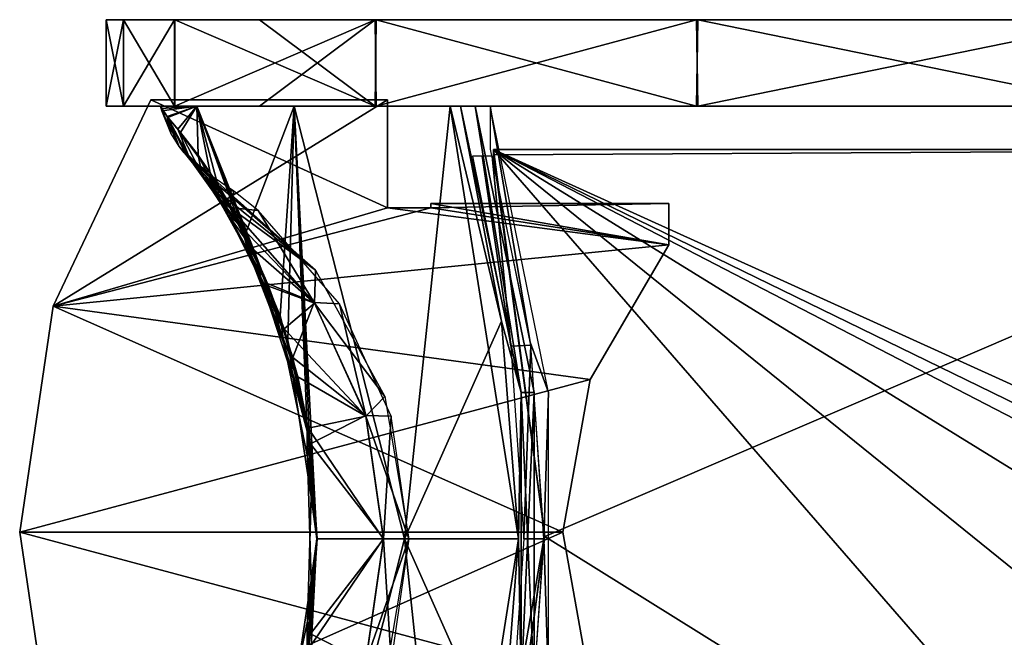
# Model space of a CAD drawing. Header units: millimetres. Extents: x -229 to 223, y -69 to 475.
# Tile 5 of 92: x -112 to -67, y -25 to 4. Entities that reach past the tile are written whole.
import ezdxf

# ---------------------------------------------------------------- set-up
doc = ezdxf.new("R2010")
doc.units = ezdxf.units.MM
doc.header["$LTSCALE"] = 65.185185
for name, color, linetype in [('1', 7, 'CONTINUOUS'), ('10', 7, 'CONTINUOUS'), ('16', 7, 'CONTINUOUS'), ('19', 7, 'CONTINUOUS'), ('2', 7, 'CONTINUOUS'), ('3', 7, 'CONTINUOUS'), ('4', 7, 'CONTINUOUS'), ('49', 7, 'CONTINUOUS'), ('50', 7, 'CONTINUOUS'), ('51', 7, 'CONTINUOUS'), ('52', 7, 'CONTINUOUS'), ('53', 7, 'CONTINUOUS'), ('54', 7, 'CONTINUOUS'), ('55', 7, 'CONTINUOUS'), ('56', 7, 'CONTINUOUS'), ('57', 7, 'CONTINUOUS'), ('59', 7, 'CONTINUOUS'), ('60', 7, 'CONTINUOUS'), ('8', 7, 'CONTINUOUS'), ('9', 7, 'CONTINUOUS')]:
    doc.layers.add(name, color=color, linetype=linetype)

msp = doc.modelspace()

# ---------------------------------------------------------------- linework, layer by layer
at = {"layer": '1', "color": 7, "linetype": 'Continuous'}
for points in [[(-107.704, 0, -13.117), (108.5, 0), (-108.5, 0), (-107.704, 0, -13.117)], [(-108.5, 0), (108.5, 0), (107.704, 0, 13.117), (-108.5, 0)], [(-107.707, 0, 13.09), (-108.5, 0), (107.704, 0, 13.117), (-107.707, 0, 13.09)], [(-105.341, 0, 25.988), (-107.707, 0, 13.09), (107.704, 0, 13.117), (-105.341, 0, 25.988)], [(107.707, 0, -13.09), (108.5, 0), (-107.704, 0, -13.117), (107.707, 0, -13.09)], [(105.341, 0, -25.988), (107.707, 0, -13.09), (-107.704, 0, -13.117), (105.341, 0, -25.988)], [(-105.327, 0, -26.043), (105.341, 0, -25.988), (-107.704, 0, -13.117), (-105.327, 0, -26.043)], [(-96.071, 0, 50.424), (-105.341, 0, 25.988), (101.409, 0, 38.577), (-96.071, 0, 50.424)], [(101.409, 0, 38.577), (-105.341, 0, 25.988), (105.327, 0, 26.043), (101.409, 0, 38.577)], [(105.327, 0, 26.043), (-105.341, 0, 25.988), (107.704, 0, 13.117), (105.327, 0, 26.043)], [(-101.409, 0, -38.577), (105.341, 0, -25.988), (-105.327, 0, -26.043), (-101.409, 0, -38.577)], [(96.071, 0, -50.424), (105.341, 0, -25.988), (-101.409, 0, -38.577), (96.071, 0, -50.424)], [(-96.024, 0, -50.513), (96.071, 0, -50.424), (-101.409, 0, -38.577), (-96.024, 0, -50.513)], [(-81.22, 0, 71.94), (-96.071, 0, 50.424), (96.024, 0, 50.513), (-81.22, 0, 71.94)], [(96.024, 0, 50.513), (-96.071, 0, 50.424), (101.409, 0, 38.577), (96.024, 0, 50.513)], [(81.22, 0, -71.94), (96.071, 0, -50.424), (-96.024, 0, -50.513), (81.22, 0, -71.94)], [(-81.161, 0, -72.007), (81.22, 0, -71.94), (-96.024, 0, -50.513), (-81.161, 0, -72.007)], [(-61.642, 0, 89.289), (-81.22, 0, 71.94), (81.161, 0, 72.007), (-61.642, 0, 89.289)], [(81.161, 0, 72.007), (-81.22, 0, 71.94), (96.024, 0, 50.513), (81.161, 0, 72.007)], [(61.642, 0, -89.289), (81.22, 0, -71.94), (-81.161, 0, -72.007), (61.642, 0, -89.289)], [(-61.604, 0, -89.315), (61.642, 0, -89.289), (-81.161, 0, -72.007), (-61.604, 0, -89.315)]]:
    msp.add_3dface(points, dxfattribs=at)
at = {"layer": '10', "color": 7, "linetype": 'Continuous'}
for points in [[(-110.95, -9.25, 1.5), (-106.433, 0.3, 1.5), (-110.95, -9.25, -1.5), (-110.95, -9.25, 1.5)], [(-106.433, 0.3, 1.5), (-106.433, 0.3, -1.5), (-110.95, -9.25, -1.5), (-106.433, 0.3, 1.5)], [(-112.5, -19.7, 1.5), (-110.95, -9.25, 1.5), (-112.5, -19.7, -1.5), (-112.5, -19.7, 1.5)], [(-110.95, -9.25, 1.5), (-110.95, -9.25, -1.5), (-112.5, -19.7, -1.5), (-110.95, -9.25, 1.5)], [(-110.95, -30.15, 1.5), (-112.5, -19.7, 1.5), (-110.95, -30.15, -1.5), (-110.95, -30.15, 1.5)], [(-112.5, -19.7, 1.5), (-112.5, -19.7, -1.5), (-110.95, -30.15, -1.5), (-112.5, -19.7, 1.5)]]:
    msp.add_3dface(points, dxfattribs=at)
at = {"layer": '16', "color": 7, "linetype": 'Continuous'}
for points in [[(-90.6, -2, -52.75), (-46.5, -2, -52.75), (-90.6, -2.246, -52.75), (-90.6, -2, -52.75)], [(-90.6, -2.246, -52.75), (-46.5, -2, -52.75), (-88.229, -19.9, -52.75), (-90.6, -2.246, -52.75)], [(-46.5, -2, -52.75), (-59.5, -37.8, -52.75), (-88.229, -19.9, -52.75), (-46.5, -2, -52.75)], [(-59.5, -37.8, -52.75), (-90.6, -37.8, -52.75), (-88.229, -19.9, -52.75), (-59.5, -37.8, -52.75)], [(-88.229, -19.9, -52.75), (-90.6, -37.8, -52.75), (-90.6, -37.554, -52.75), (-88.229, -19.9, -52.75)]]:
    msp.add_3dface(points, dxfattribs=at)
at = {"layer": '19', "color": 7, "linetype": 'Continuous'}
for points in [[(-46.5, -22, 52.75), (-46.5, -2, 52.75), (-90.6, -2, 52.75), (-46.5, -22, 52.75)], [(-47.5, -23, 52.75), (-46.5, -22, 52.75), (-90.6, -2, 52.75), (-47.5, -23, 52.75)], [(-50, -23, 52.75), (-47.5, -23, 52.75), (-90.6, -2, 52.75), (-50, -23, 52.75)], [(-52.5, -25.5, 52.75), (-50, -23, 52.75), (-90.6, -2, 52.75), (-52.5, -25.5, 52.75)], [(-52.5, -32.8, 52.75), (-52.5, -25.5, 52.75), (-90.6, -2, 52.75), (-52.5, -32.8, 52.75)], [(-59.5, -37.8, 52.75), (-52.5, -32.8, 52.75), (-90.6, -2, 52.75), (-59.5, -37.8, 52.75)], [(-88.229, -19.9, 52.75), (-59.5, -37.8, 52.75), (-90.6, -2, 52.75), (-88.229, -19.9, 52.75)], [(-90.6, -2.246, 52.75), (-88.229, -19.9, 52.75), (-90.6, -2, 52.75), (-90.6, -2.246, 52.75)], [(-90.6, -37.554, 52.75), (-59.5, -37.8, 52.75), (-88.229, -19.9, 52.75), (-90.6, -37.554, 52.75)]]:
    msp.add_3dface(points, dxfattribs=at)
at = {"layer": '2', "color": 7, "linetype": 'Continuous'}
for points in [[(-107.704, 0, -13.117), (-108.5, 0), (-107.707, 4, -13.09), (-107.704, 0, -13.117)], [(-107.707, 4, -13.09), (-108.5, 0), (-108.5, 4), (-107.707, 4, -13.09)], [(-105.341, 4, -25.988), (-107.704, 0, -13.117), (-107.707, 4, -13.09), (-105.341, 4, -25.988)], [(-105.327, 0, -26.043), (-107.704, 0, -13.117), (-105.341, 4, -25.988), (-105.327, 0, -26.043)], [(-96.071, 4, -50.424), (-105.327, 0, -26.043), (-105.341, 4, -25.988), (-96.071, 4, -50.424)], [(-101.409, 0, -38.577), (-105.327, 0, -26.043), (-96.071, 4, -50.424), (-101.409, 0, -38.577)], [(-96.024, 0, -50.513), (-101.409, 0, -38.577), (-96.071, 4, -50.424), (-96.024, 0, -50.513)], [(-81.22, 4, -71.94), (-96.024, 0, -50.513), (-96.071, 4, -50.424), (-81.22, 4, -71.94)], [(-81.161, 0, -72.007), (-96.024, 0, -50.513), (-81.22, 4, -71.94), (-81.161, 0, -72.007)], [(-61.642, 4, -89.289), (-81.161, 0, -72.007), (-81.22, 4, -71.94), (-61.642, 4, -89.289)], [(-61.604, 0, -89.315), (-81.161, 0, -72.007), (-61.642, 4, -89.289), (-61.604, 0, -89.315)]]:
    msp.add_3dface(points, dxfattribs=at)
at = {"layer": '3', "color": 7, "linetype": 'Continuous'}
for points in [[(-108.5, 0), (-107.707, 0, 13.09), (-108.5, 4), (-108.5, 0)], [(-108.5, 4), (-107.707, 0, 13.09), (-107.704, 4, 13.117), (-108.5, 4)], [(-107.707, 0, 13.09), (-105.341, 0, 25.988), (-107.704, 4, 13.117), (-107.707, 0, 13.09)], [(-107.704, 4, 13.117), (-105.341, 0, 25.988), (-105.327, 4, 26.043), (-107.704, 4, 13.117)], [(-105.341, 0, 25.988), (-96.071, 0, 50.424), (-105.327, 4, 26.043), (-105.341, 0, 25.988)], [(-105.327, 4, 26.043), (-96.071, 0, 50.424), (-101.409, 4, 38.577), (-105.327, 4, 26.043)], [(-101.409, 4, 38.577), (-96.071, 0, 50.424), (-96.024, 4, 50.513), (-101.409, 4, 38.577)], [(-96.071, 0, 50.424), (-81.22, 0, 71.94), (-96.024, 4, 50.513), (-96.071, 0, 50.424)], [(-96.024, 4, 50.513), (-81.22, 0, 71.94), (-81.161, 4, 72.007), (-96.024, 4, 50.513)], [(-81.22, 0, 71.94), (-61.642, 0, 89.289), (-81.161, 4, 72.007), (-81.22, 0, 71.94)], [(-81.161, 4, 72.007), (-61.642, 0, 89.289), (-61.604, 4, 89.315), (-81.161, 4, 72.007)]]:
    msp.add_3dface(points, dxfattribs=at)
at = {"layer": '4', "color": 7, "linetype": 'Continuous'}
for points in [[(108.5, 4), (107.704, 4, -13.117), (-108.5, 4), (108.5, 4)], [(108.5, 4), (-108.5, 4), (-107.704, 4, 13.117), (108.5, 4)], [(107.704, 4, -13.117), (-107.707, 4, -13.09), (-108.5, 4), (107.704, 4, -13.117)], [(107.704, 4, -13.117), (-105.341, 4, -25.988), (-107.707, 4, -13.09), (107.704, 4, -13.117)], [(108.5, 4), (-107.704, 4, 13.117), (107.707, 4, 13.09), (108.5, 4)], [(-107.704, 4, 13.117), (-105.327, 4, 26.043), (105.341, 4, 25.988), (-107.704, 4, 13.117)], [(-107.704, 4, 13.117), (105.341, 4, 25.988), (107.707, 4, 13.09), (-107.704, 4, 13.117)], [(107.704, 4, -13.117), (105.327, 4, -26.043), (-105.341, 4, -25.988), (107.704, 4, -13.117)], [(105.327, 4, -26.043), (101.409, 4, -38.577), (-105.341, 4, -25.988), (105.327, 4, -26.043)], [(101.409, 4, -38.577), (-96.071, 4, -50.424), (-105.341, 4, -25.988), (101.409, 4, -38.577)], [(-105.327, 4, 26.043), (-101.409, 4, 38.577), (105.341, 4, 25.988), (-105.327, 4, 26.043)], [(-101.409, 4, 38.577), (-96.024, 4, 50.513), (96.071, 4, 50.424), (-101.409, 4, 38.577)], [(-101.409, 4, 38.577), (96.071, 4, 50.424), (105.341, 4, 25.988), (-101.409, 4, 38.577)], [(101.409, 4, -38.577), (96.024, 4, -50.513), (-96.071, 4, -50.424), (101.409, 4, -38.577)], [(96.024, 4, -50.513), (-81.22, 4, -71.94), (-96.071, 4, -50.424), (96.024, 4, -50.513)], [(-96.024, 4, 50.513), (-81.161, 4, 72.007), (81.22, 4, 71.94), (-96.024, 4, 50.513)], [(-96.024, 4, 50.513), (81.22, 4, 71.94), (96.071, 4, 50.424), (-96.024, 4, 50.513)], [(96.024, 4, -50.513), (81.161, 4, -72.007), (-81.22, 4, -71.94), (96.024, 4, -50.513)], [(81.161, 4, -72.007), (-61.642, 4, -89.289), (-81.22, 4, -71.94), (81.161, 4, -72.007)], [(-81.161, 4, 72.007), (-61.604, 4, 89.315), (61.642, 4, 89.289), (-81.161, 4, 72.007)], [(-81.161, 4, 72.007), (61.642, 4, 89.289), (81.22, 4, 71.94), (-81.161, 4, 72.007)]]:
    msp.add_3dface(points, dxfattribs=at)
at = {"layer": '49', "color": 7, "linetype": 'Continuous'}
for points in [[(-92.602, 0, -53.213), (-92.118, 0, -53.792), (-90.237, -9.942, -53.259), (-92.602, 0, -53.213)], [(-92.118, 0, -53.792), (-91.448, 0, -54.163), (-89.323, -13.236, -53.831), (-92.118, 0, -53.792)], [(-92.118, 0, -53.792), (-89.323, -13.236, -53.831), (-90.237, -9.942, -53.259), (-92.118, 0, -53.792)], [(-91.448, 0, -54.163), (-88.726, -13.242, -54.163), (-89.323, -13.236, -53.831), (-91.448, 0, -54.163)], [(-90.237, -9.942, -53.259), (-89.323, -13.236, -53.831), (-89.447, -20, -53.275), (-90.237, -9.942, -53.259)], [(-89.323, -13.236, -53.831), (-89.323, -26.764, -53.831), (-89.447, -20, -53.275), (-89.323, -13.236, -53.831)], [(-88.726, -13.242, -54.163), (-88.726, -26.758, -54.163), (-89.323, -13.236, -53.831), (-88.726, -13.242, -54.163)], [(-89.323, -13.236, -53.831), (-88.726, -26.758, -54.163), (-89.323, -26.764, -53.831), (-89.323, -13.236, -53.831)], [(-89.447, -20, -53.275), (-89.323, -26.764, -53.831), (-90.237, -30.061, -53.259), (-89.447, -20, -53.275)]]:
    msp.add_3dface(points, dxfattribs=at)
at = {"layer": '50', "color": 7, "linetype": 'Continuous'}
for points in [[(-105.959, -0.108, -3), (-105.989, 0, -3), (-104.309, 0, -20.398), (-105.959, -0.108, -3)], [(-105.929, -0.217, -3), (-105.959, -0.108, -3), (-104.309, 0, -20.398), (-105.929, -0.217, -3)], [(-105.689, -0.48, -7.673), (-105.929, -0.217, -3), (-104.309, 0, -20.398), (-105.689, -0.48, -7.673)], [(-105.188, -1.061, -12.062), (-105.689, -0.48, -7.673), (-104.309, 0, -20.398), (-105.188, -1.061, -12.062)], [(-103.693, -3.073, -19.394), (-105.188, -1.061, -12.062), (-104.309, 0, -20.398), (-103.693, -3.073, -19.394)], [(-102.058, -5.891, -24.578), (-103.693, -3.073, -19.394), (-104.309, 0, -20.398), (-102.058, -5.891, -24.578)], [(-99.806, 0, -37.288), (-102.058, -5.891, -24.578), (-104.309, 0, -20.398), (-99.806, 0, -37.288)], [(-100.462, -9.699, -28.44), (-102.058, -5.891, -24.578), (-99.806, 0, -37.288), (-100.462, -9.699, -28.44)], [(-99.225, -14.568, -30.942), (-100.462, -9.699, -28.44), (-99.806, 0, -37.288), (-99.225, -14.568, -30.942)], [(-92.602, 0, -53.213), (-94.713, -20, -42.799), (-99.806, 0, -37.288), (-92.602, 0, -53.213)], [(-98.764, -20, -31.795), (-99.225, -14.568, -30.942), (-99.806, 0, -37.288), (-98.764, -20, -31.795)], [(-94.713, -20, -42.799), (-98.764, -20, -31.795), (-99.806, 0, -37.288), (-94.713, -20, -42.799)], [(-92.602, 0, -53.213), (-90.237, -9.942, -53.259), (-94.713, -20, -42.799), (-92.602, 0, -53.213)], [(-90.237, -9.942, -53.259), (-89.447, -20, -53.275), (-94.713, -20, -42.799), (-90.237, -9.942, -53.259)], [(-94.713, -20, -42.799), (-92.602, -40, -53.213), (-99.806, -40, -37.288), (-94.713, -20, -42.799)], [(-98.764, -20, -31.795), (-94.713, -20, -42.799), (-99.806, -40, -37.288), (-98.764, -20, -31.795)], [(-99.111, -24.722, -31.157), (-98.764, -20, -31.795), (-99.806, -40, -37.288), (-99.111, -24.722, -31.157)], [(-89.447, -20, -53.275), (-92.602, -40, -53.213), (-94.713, -20, -42.799), (-89.447, -20, -53.275)], [(-89.447, -20, -53.275), (-90.237, -30.061, -53.259), (-92.602, -40, -53.213), (-89.447, -20, -53.275)]]:
    msp.add_3dface(points, dxfattribs=at)
at = {"layer": '51', "color": 7, "linetype": 'Continuous'}
for points in [[(-105.929, -0.217, -3), (-105.689, -0.48, -7.673), (-105.521, -1.245, -3.002), (-105.929, -0.217, -3)], [(-105.689, -0.48, -7.673), (-105.188, -1.061, -12.062), (-104.616, -2.468, -11.029), (-105.689, -0.48, -7.673)], [(-105.689, -0.48, -7.673), (-104.616, -2.468, -11.029), (-105.128, -1.869, -2.999), (-105.689, -0.48, -7.673)], [(-105.689, -0.48, -7.673), (-105.128, -1.869, -2.999), (-105.521, -1.245, -3.002), (-105.689, -0.48, -7.673)], [(-105.188, -1.061, -12.062), (-103.693, -3.073, -19.394), (-104.616, -2.468, -11.029), (-105.188, -1.061, -12.062)], [(-104.616, -2.468, -11.029), (-104.897, -2.159, -2.998), (-105.128, -1.869, -2.999), (-104.616, -2.468, -11.029)], [(-104.377, -2.681, -2.999), (-104.897, -2.159, -2.998), (-104.616, -2.468, -11.029), (-104.377, -2.681, -2.999)], [(-103.693, -3.073, -19.394), (-103.305, -4.291, -18.742), (-104.616, -2.468, -11.029), (-103.693, -3.073, -19.394)], [(-103.786, -3.12, -3), (-104.377, -2.681, -2.999), (-104.616, -2.468, -11.029), (-103.786, -3.12, -3)], [(-103.627, -3.347, -7.252), (-103.786, -3.12, -3), (-104.616, -2.468, -11.029), (-103.627, -3.347, -7.252)], [(-103.306, -3.828, -11.163), (-103.627, -3.347, -7.252), (-104.616, -2.468, -11.029), (-103.306, -3.828, -11.163)], [(-103.305, -4.291, -18.742), (-103.306, -3.828, -11.163), (-104.616, -2.468, -11.029), (-103.305, -4.291, -18.742)], [(-102.78, -4.677, -15.162), (-103.306, -3.828, -11.163), (-103.305, -4.291, -18.742), (-102.78, -4.677, -15.162)], [(-103.218, -4.453, -18.645), (-102.78, -4.677, -15.162), (-103.305, -4.291, -18.742), (-103.218, -4.453, -18.645)], [(-102.284, -5.556, -17.893), (-102.78, -4.677, -15.162), (-103.218, -4.453, -18.645), (-102.284, -5.556, -17.893)]]:
    msp.add_3dface(points, dxfattribs=at)
at = {"layer": '52', "color": 7, "linetype": 'Continuous'}
for points in [[(-103.786, -3.12, -3), (-103.627, -3.347, -7.252), (-103.306, -3.828, -11.163), (-103.786, -3.12, -3)], [(-103.786, -3.12, -3), (-103.306, -3.828, -11.163), (-102.604, -3.933, -3), (-103.786, -3.12, -3)], [(-103.306, -3.828, -11.163), (-102.78, -4.677, -15.162), (-102.604, -3.933, -3), (-103.306, -3.828, -11.163)], [(-102.604, -3.933, -3), (-102.78, -4.677, -15.162), (-101.482, -4.828, -3), (-102.604, -3.933, -3)], [(-102.78, -4.677, -15.162), (-102.284, -5.556, -17.893), (-101.671, -6.77, -20.586), (-102.78, -4.677, -15.162)], [(-101.482, -4.828, -3), (-102.78, -4.677, -15.162), (-98.888, -9.079, -15.539), (-101.482, -4.828, -3)], [(-98.888, -9.079, -15.539), (-102.78, -4.677, -15.162), (-101.044, -8.191, -22.842), (-98.888, -9.079, -15.539)], [(-101.044, -8.191, -22.842), (-102.78, -4.677, -15.162), (-101.671, -6.77, -20.586), (-101.044, -8.191, -22.842)], [(-97.719, -9.138, -3.001), (-101.482, -4.828, -3), (-98.888, -9.079, -15.539), (-97.719, -9.138, -3.001)], [(-99.875, -11.622, -26.218), (-98.888, -9.079, -15.539), (-101.044, -8.191, -22.842), (-99.875, -11.622, -26.218)], [(-96.506, -14.294, -15.93), (-98.888, -9.079, -15.539), (-99.875, -11.622, -26.218), (-96.506, -14.294, -15.93)], [(-96.506, -14.294, -15.93), (-97.719, -9.138, -3.001), (-98.888, -9.079, -15.539), (-96.506, -14.294, -15.93)], [(-95.331, -14.337, -3.001), (-97.719, -9.138, -3.001), (-96.506, -14.294, -15.93), (-95.331, -14.337, -3.001)], [(-99.051, -15.611, -28.164), (-96.506, -14.294, -15.93), (-99.875, -11.622, -26.218), (-99.051, -15.611, -28.164)], [(-95.686, -19.981, -16.064), (-96.506, -14.294, -15.93), (-99.051, -15.611, -28.164), (-95.686, -19.981, -16.064)], [(-95.686, -19.981, -16.064), (-95.331, -14.337, -3.001), (-96.506, -14.294, -15.93), (-95.686, -19.981, -16.064)], [(-94.512, -20, -3.002), (-95.331, -14.337, -3.001), (-95.686, -19.981, -16.064), (-94.512, -20, -3.002)], [(-98.746, -20, -28.818), (-95.686, -19.981, -16.064), (-99.051, -15.611, -28.164), (-98.746, -20, -28.818)], [(-96.495, -25.668, -15.932), (-95.686, -19.981, -16.064), (-99.161, -25.114, -27.92), (-96.495, -25.668, -15.932)], [(-99.161, -25.114, -27.92), (-95.686, -19.981, -16.064), (-98.746, -20, -28.818), (-99.161, -25.114, -27.92)], [(-96.495, -25.668, -15.932), (-94.512, -20, -3.002), (-95.686, -19.981, -16.064), (-96.495, -25.668, -15.932)], [(-95.623, -26.573, -3.001), (-94.512, -20, -3.002), (-96.495, -25.668, -15.932), (-95.623, -26.573, -3.001)]]:
    msp.add_3dface(points, dxfattribs=at)
at = {"layer": '53', "color": 7, "linetype": 'Continuous'}
for points in [[(-103.693, -3.073, -19.394), (-102.058, -5.891, -24.578), (-103.305, -4.291, -18.742), (-103.693, -3.073, -19.394)], [(-103.305, -4.291, -18.742), (-102.058, -5.891, -24.578), (-101.846, -6.931, -23.9), (-103.305, -4.291, -18.742)], [(-103.218, -4.453, -18.645), (-103.305, -4.291, -18.742), (-101.846, -6.931, -23.9), (-103.218, -4.453, -18.645)], [(-102.284, -5.556, -17.893), (-103.218, -4.453, -18.645), (-101.846, -6.931, -23.9), (-102.284, -5.556, -17.893)], [(-101.671, -6.77, -20.586), (-102.284, -5.556, -17.893), (-101.846, -6.931, -23.9), (-101.671, -6.77, -20.586)], [(-102.058, -5.891, -24.578), (-100.462, -9.699, -28.44), (-101.846, -6.931, -23.9), (-102.058, -5.891, -24.578)], [(-101.044, -8.191, -22.842), (-101.671, -6.77, -20.586), (-101.846, -6.931, -23.9), (-101.044, -8.191, -22.842)], [(-100.462, -9.699, -28.44), (-100.292, -10.967, -27.906), (-101.846, -6.931, -23.9), (-100.462, -9.699, -28.44)], [(-100.292, -10.967, -27.906), (-101.044, -8.191, -22.842), (-101.846, -6.931, -23.9), (-100.292, -10.967, -27.906)], [(-99.875, -11.622, -26.218), (-101.044, -8.191, -22.842), (-100.292, -10.967, -27.906), (-99.875, -11.622, -26.218)], [(-100.462, -9.699, -28.44), (-99.225, -14.568, -30.942), (-100.292, -10.967, -27.906), (-100.462, -9.699, -28.44)], [(-99.225, -14.568, -30.942), (-99.202, -16.188, -30.197), (-100.292, -10.967, -27.906), (-99.225, -14.568, -30.942)], [(-99.051, -15.611, -28.164), (-99.875, -11.622, -26.218), (-100.292, -10.967, -27.906), (-99.051, -15.611, -28.164)], [(-99.202, -16.188, -30.197), (-99.051, -15.611, -28.164), (-100.292, -10.967, -27.906), (-99.202, -16.188, -30.197)], [(-99.225, -14.568, -30.942), (-98.764, -20, -31.795), (-99.202, -16.188, -30.197), (-99.225, -14.568, -30.942)], [(-98.746, -20, -28.818), (-99.051, -15.611, -28.164), (-99.202, -16.188, -30.197), (-98.746, -20, -28.818)], [(-98.764, -20, -31.795), (-99.031, -21.933, -30.527), (-99.202, -16.188, -30.197), (-98.764, -20, -31.795)], [(-99.031, -21.933, -30.527), (-98.746, -20, -28.818), (-99.202, -16.188, -30.197), (-99.031, -21.933, -30.527)], [(-99.161, -25.114, -27.92), (-98.746, -20, -28.818), (-99.031, -21.933, -30.527), (-99.161, -25.114, -27.92)], [(-98.764, -20, -31.795), (-99.111, -24.722, -31.157), (-99.031, -21.933, -30.527), (-98.764, -20, -31.795)], [(-99.111, -24.722, -31.157), (-99.852, -27.412, -28.872), (-99.031, -21.933, -30.527), (-99.111, -24.722, -31.157)], [(-99.852, -27.412, -28.872), (-99.161, -25.114, -27.92), (-99.031, -21.933, -30.527), (-99.852, -27.412, -28.872)]]:
    msp.add_3dface(points, dxfattribs=at)
at = {"layer": '54', "color": 7, "linetype": 'Continuous'}
for points in [[(-91.563, -2.308, -50.642), (-89.795, -11.102, -50.646), (-91.117, -2.308, -51.469), (-91.563, -2.308, -50.642)], [(-91.117, -2.308, -51.469), (-89.795, -11.102, -50.646), (-90.663, -2.308, -52.292), (-91.117, -2.308, -51.469)], [(-90.663, -2.308, -52.292), (-89.795, -11.102, -50.646), (-88.879, -11.048, -52.305), (-90.663, -2.308, -52.292)], [(-89.795, -11.102, -50.646), (-89.202, -20, -50.648), (-88.879, -11.048, -52.305), (-89.795, -11.102, -50.646)], [(-88.879, -11.048, -52.305), (-89.202, -20, -50.648), (-88.273, -20, -52.306), (-88.879, -11.048, -52.305)], [(-89.202, -20, -50.648), (-89.794, -28.896, -50.646), (-88.273, -20, -52.306), (-89.202, -20, -50.648)], [(-88.273, -20, -52.306), (-89.794, -28.896, -50.646), (-88.88, -28.952, -52.303), (-88.273, -20, -52.306)]]:
    msp.add_3dface(points, dxfattribs=at)
at = {"layer": '55', "color": 7, "linetype": 'Continuous'}
for points in [[(-88.056, -13.243, -53.027), (-90.75, 0.001, -53.027), (-88.898, -10.911, -53.027), (-88.056, -13.243, -53.027)], [(-88.898, -10.911, -53.027), (-90.75, 0.001, -53.027), (-90.75, -1.994, -53.027), (-88.898, -10.911, -53.027)], [(-88.272, -19.999, -53.027), (-88.056, -13.243, -53.027), (-88.898, -10.911, -53.027), (-88.272, -19.999, -53.027)], [(-88.056, -26.757, -53.027), (-88.056, -13.243, -53.027), (-88.272, -19.999, -53.027), (-88.056, -26.757, -53.027)], [(-88.899, -29.086, -53.027), (-88.056, -26.757, -53.027), (-88.272, -19.999, -53.027), (-88.899, -29.086, -53.027)]]:
    msp.add_3dface(points, dxfattribs=at)
at = {"layer": '56', "color": 7, "linetype": 'Continuous'}
for points in [[(-90.237, -9.939, 53.259), (-92.118, 0, 53.792), (-92.602, 0, 53.213), (-90.237, -9.939, 53.259)], [(-89.323, -13.236, 53.831), (-91.448, 0, 54.163), (-92.118, 0, 53.792), (-89.323, -13.236, 53.831)], [(-89.323, -13.236, 53.831), (-92.118, 0, 53.792), (-90.237, -9.939, 53.259), (-89.323, -13.236, 53.831)], [(-88.726, -13.242, 54.163), (-91.448, 0, 54.163), (-89.323, -13.236, 53.831), (-88.726, -13.242, 54.163)], [(-89.447, -20, 53.275), (-89.323, -13.236, 53.831), (-90.237, -9.939, 53.259), (-89.447, -20, 53.275)], [(-89.323, -26.764, 53.831), (-89.323, -13.236, 53.831), (-89.447, -20, 53.275), (-89.323, -26.764, 53.831)], [(-89.323, -26.764, 53.831), (-88.726, -13.242, 54.163), (-89.323, -13.236, 53.831), (-89.323, -26.764, 53.831)], [(-88.726, -26.758, 54.163), (-88.726, -13.242, 54.163), (-89.323, -26.764, 53.831), (-88.726, -26.758, 54.163)], [(-90.237, -30.058, 53.259), (-89.323, -26.764, 53.831), (-89.447, -20, 53.275), (-90.237, -30.058, 53.259)]]:
    msp.add_3dface(points, dxfattribs=at)
at = {"layer": '57', "color": 7, "linetype": 'Continuous'}
for points in [[(-105.959, -0.108, 3), (-105.65, -0.524, 8.131), (-105.989, 0, 3), (-105.959, -0.108, 3)], [(-105.989, 0, 3), (-105.65, -0.524, 8.131), (-104.309, 0, 20.398), (-105.989, 0, 3)], [(-105.65, -0.524, 8.131), (-105.06, -1.216, 12.9), (-104.309, 0, 20.398), (-105.65, -0.524, 8.131)], [(-105.06, -1.216, 12.9), (-104.257, -2.261, 17.096), (-104.309, 0, 20.398), (-105.06, -1.216, 12.9)], [(-101.587, -6.871, 25.809), (-100.102, -10.825, 29.206), (-104.309, 0, 20.398), (-101.587, -6.871, 25.809)], [(-104.309, 0, 20.398), (-100.102, -10.825, 29.206), (-99.806, 0, 37.288), (-104.309, 0, 20.398)], [(-102.454, -5.136, 23.468), (-101.587, -6.871, 25.809), (-104.309, 0, 20.398), (-102.454, -5.136, 23.468)], [(-103.36, -3.588, 20.6), (-102.454, -5.136, 23.468), (-104.309, 0, 20.398), (-103.36, -3.588, 20.6)], [(-104.257, -2.261, 17.096), (-103.36, -3.588, 20.6), (-104.309, 0, 20.398), (-104.257, -2.261, 17.096)], [(-100.102, -10.825, 29.206), (-99.111, -15.278, 31.157), (-99.806, 0, 37.288), (-100.102, -10.825, 29.206)], [(-94.713, -20, 42.799), (-92.602, 0, 53.213), (-99.806, 0, 37.288), (-94.713, -20, 42.799)], [(-98.764, -20, 31.795), (-94.713, -20, 42.799), (-99.806, 0, 37.288), (-98.764, -20, 31.795)], [(-99.111, -15.278, 31.157), (-98.764, -20, 31.795), (-99.806, 0, 37.288), (-99.111, -15.278, 31.157)], [(-89.447, -20, 53.275), (-92.602, 0, 53.213), (-94.713, -20, 42.799), (-89.447, -20, 53.275)], [(-89.447, -20, 53.275), (-90.237, -9.939, 53.259), (-92.602, 0, 53.213), (-89.447, -20, 53.275)], [(-105.929, -0.217, 3), (-105.65, -0.524, 8.131), (-105.959, -0.108, 3), (-105.929, -0.217, 3)], [(-92.602, -40, 53.213), (-94.713, -20, 42.799), (-99.806, -40, 37.288), (-92.602, -40, 53.213)], [(-98.764, -20, 31.795), (-99.225, -25.432, 30.942), (-99.806, -40, 37.288), (-98.764, -20, 31.795)], [(-94.713, -20, 42.799), (-98.764, -20, 31.795), (-99.806, -40, 37.288), (-94.713, -20, 42.799)], [(-92.602, -40, 53.213), (-90.237, -30.058, 53.259), (-94.713, -20, 42.799), (-92.602, -40, 53.213)], [(-90.237, -30.058, 53.259), (-89.447, -20, 53.275), (-94.713, -20, 42.799), (-90.237, -30.058, 53.259)]]:
    msp.add_3dface(points, dxfattribs=at)
at = {"layer": '59', "color": 7, "linetype": 'Continuous'}
for points in [[(-103.786, -3.12, 3), (-98.833, -7.584, 3.001), (-103.565, -3.439, 8.216), (-103.786, -3.12, 3)], [(-103.565, -3.439, 8.216), (-98.833, -7.584, 3.001), (-103.121, -4.117, 12.763), (-103.565, -3.439, 8.216)], [(-103.121, -4.117, 12.763), (-98.833, -7.584, 3.001), (-102.775, -4.685, 15.188), (-103.121, -4.117, 12.763)], [(-102.775, -4.685, 15.188), (-98.833, -7.584, 3.001), (-98.867, -9.112, 15.543), (-102.775, -4.685, 15.188)], [(-102.775, -4.685, 15.188), (-98.867, -9.112, 15.543), (-102.286, -5.552, 17.882), (-102.775, -4.685, 15.188)], [(-102.286, -5.552, 17.882), (-98.867, -9.112, 15.543), (-101.76, -6.583, 20.225), (-102.286, -5.552, 17.882)], [(-101.76, -6.583, 20.225), (-98.867, -9.112, 15.543), (-100.993, -8.316, 23.008), (-101.76, -6.583, 20.225)], [(-98.833, -7.584, 3.001), (-95.623, -13.427, 3.001), (-98.867, -9.112, 15.543), (-98.833, -7.584, 3.001)], [(-100.993, -8.316, 23.008), (-98.867, -9.112, 15.543), (-100.274, -10.293, 25.162), (-100.993, -8.316, 23.008)], [(-98.867, -9.112, 15.543), (-96.495, -14.332, 15.932), (-100.274, -10.293, 25.162), (-98.867, -9.112, 15.543)], [(-98.867, -9.112, 15.543), (-95.623, -13.427, 3.001), (-96.495, -14.332, 15.932), (-98.867, -9.112, 15.543)], [(-100.274, -10.293, 25.162), (-96.495, -14.332, 15.932), (-99.644, -12.512, 26.793), (-100.274, -10.293, 25.162)], [(-99.644, -12.512, 26.793), (-96.495, -14.332, 15.932), (-99.161, -14.886, 27.92), (-99.644, -12.512, 26.793)], [(-95.623, -13.427, 3.001), (-94.512, -20, 3.002), (-96.495, -14.332, 15.932), (-95.623, -13.427, 3.001)], [(-96.495, -14.332, 15.932), (-95.686, -20.019, 16.064), (-99.161, -14.886, 27.92), (-96.495, -14.332, 15.932)], [(-96.495, -14.332, 15.932), (-94.512, -20, 3.002), (-95.686, -20.019, 16.064), (-96.495, -14.332, 15.932)], [(-99.161, -14.886, 27.92), (-95.686, -20.019, 16.064), (-98.746, -20, 28.818), (-99.161, -14.886, 27.92)], [(-98.746, -20, 28.818), (-95.686, -20.019, 16.064), (-99.051, -24.389, 28.164), (-98.746, -20, 28.818)], [(-95.686, -20.019, 16.064), (-96.506, -25.706, 15.93), (-99.051, -24.389, 28.164), (-95.686, -20.019, 16.064)], [(-95.686, -20.019, 16.064), (-95.331, -25.663, 3.001), (-96.506, -25.706, 15.93), (-95.686, -20.019, 16.064)], [(-94.512, -20, 3.002), (-95.331, -25.663, 3.001), (-95.686, -20.019, 16.064), (-94.512, -20, 3.002)], [(-99.051, -24.389, 28.164), (-96.506, -25.706, 15.93), (-99.875, -28.378, 26.218), (-99.051, -24.389, 28.164)]]:
    msp.add_3dface(points, dxfattribs=at)
at = {"layer": '60', "color": 7, "linetype": 'Continuous'}
for points in [[(-105.65, -0.524, 8.131), (-105.929, -0.217, 3), (-105.129, -1.868, 3), (-105.65, -0.524, 8.131)], [(-105.06, -1.216, 12.9), (-105.65, -0.524, 8.131), (-104.817, -2.226, 9.03), (-105.06, -1.216, 12.9)], [(-105.65, -0.524, 8.131), (-105.129, -1.868, 3), (-104.817, -2.226, 9.03), (-105.65, -0.524, 8.131)], [(-104.257, -2.261, 17.096), (-105.06, -1.216, 12.9), (-104.065, -3.18, 14.943), (-104.257, -2.261, 17.096)], [(-105.06, -1.216, 12.9), (-104.817, -2.226, 9.03), (-104.065, -3.18, 14.943), (-105.06, -1.216, 12.9)], [(-103.786, -3.12, 3), (-103.565, -3.439, 8.216), (-105.129, -1.868, 3), (-103.786, -3.12, 3)], [(-105.129, -1.868, 3), (-103.565, -3.439, 8.216), (-104.817, -2.226, 9.03), (-105.129, -1.868, 3)], [(-103.565, -3.439, 8.216), (-103.121, -4.117, 12.763), (-104.817, -2.226, 9.03), (-103.565, -3.439, 8.216)], [(-104.817, -2.226, 9.03), (-103.121, -4.117, 12.763), (-104.065, -3.18, 14.943), (-104.817, -2.226, 9.03)], [(-103.36, -3.588, 20.6), (-104.257, -2.261, 17.096), (-102.859, -5.018, 20.535), (-103.36, -3.588, 20.6)], [(-104.257, -2.261, 17.096), (-104.065, -3.18, 14.943), (-102.859, -5.018, 20.535), (-104.257, -2.261, 17.096)], [(-103.121, -4.117, 12.763), (-102.775, -4.685, 15.188), (-104.065, -3.18, 14.943), (-103.121, -4.117, 12.763)], [(-102.775, -4.685, 15.188), (-102.286, -5.552, 17.882), (-104.065, -3.18, 14.943), (-102.775, -4.685, 15.188)], [(-104.065, -3.18, 14.943), (-102.286, -5.552, 17.882), (-102.859, -5.018, 20.535), (-104.065, -3.18, 14.943)], [(-102.454, -5.136, 23.468), (-103.36, -3.588, 20.6), (-102.859, -5.018, 20.535), (-102.454, -5.136, 23.468)], [(-102.454, -5.136, 23.468), (-102.859, -5.018, 20.535), (-101.318, -8.108, 25.383), (-102.454, -5.136, 23.468)], [(-102.286, -5.552, 17.882), (-101.76, -6.583, 20.225), (-102.859, -5.018, 20.535), (-102.286, -5.552, 17.882)], [(-101.76, -6.583, 20.225), (-100.993, -8.316, 23.008), (-102.859, -5.018, 20.535), (-101.76, -6.583, 20.225)], [(-102.859, -5.018, 20.535), (-100.993, -8.316, 23.008), (-101.318, -8.108, 25.383), (-102.859, -5.018, 20.535)], [(-101.587, -6.871, 25.809), (-102.454, -5.136, 23.468), (-101.318, -8.108, 25.383), (-101.587, -6.871, 25.809)], [(-100.102, -10.825, 29.206), (-101.587, -6.871, 25.809), (-101.318, -8.108, 25.383), (-100.102, -10.825, 29.206)], [(-100.102, -10.825, 29.206), (-101.318, -8.108, 25.383), (-99.852, -12.588, 28.872), (-100.102, -10.825, 29.206)], [(-100.993, -8.316, 23.008), (-100.274, -10.293, 25.162), (-101.318, -8.108, 25.383), (-100.993, -8.316, 23.008)], [(-100.274, -10.293, 25.162), (-99.644, -12.512, 26.793), (-101.318, -8.108, 25.383), (-100.274, -10.293, 25.162)], [(-101.318, -8.108, 25.383), (-99.644, -12.512, 26.793), (-99.852, -12.588, 28.872), (-101.318, -8.108, 25.383)], [(-99.111, -15.278, 31.157), (-100.102, -10.825, 29.206), (-99.852, -12.588, 28.872), (-99.111, -15.278, 31.157)], [(-99.644, -12.512, 26.793), (-99.161, -14.886, 27.92), (-99.852, -12.588, 28.872), (-99.644, -12.512, 26.793)], [(-99.111, -15.278, 31.157), (-99.852, -12.588, 28.872), (-99.031, -18.067, 30.527), (-99.111, -15.278, 31.157)], [(-99.852, -12.588, 28.872), (-99.161, -14.886, 27.92), (-99.031, -18.067, 30.527), (-99.852, -12.588, 28.872)], [(-99.161, -14.886, 27.92), (-98.746, -20, 28.818), (-99.031, -18.067, 30.527), (-99.161, -14.886, 27.92)], [(-98.764, -20, 31.795), (-99.111, -15.278, 31.157), (-99.031, -18.067, 30.527), (-98.764, -20, 31.795)], [(-98.764, -20, 31.795), (-99.031, -18.067, 30.527), (-99.202, -23.812, 30.197), (-98.764, -20, 31.795)], [(-99.031, -18.067, 30.527), (-98.746, -20, 28.818), (-99.202, -23.812, 30.197), (-99.031, -18.067, 30.527)], [(-99.225, -25.432, 30.942), (-98.764, -20, 31.795), (-99.202, -23.812, 30.197), (-99.225, -25.432, 30.942)], [(-98.746, -20, 28.818), (-99.051, -24.389, 28.164), (-99.202, -23.812, 30.197), (-98.746, -20, 28.818)], [(-99.225, -25.432, 30.942), (-99.202, -23.812, 30.197), (-100.292, -29.033, 27.906), (-99.225, -25.432, 30.942)], [(-99.202, -23.812, 30.197), (-99.051, -24.389, 28.164), (-100.292, -29.033, 27.906), (-99.202, -23.812, 30.197)], [(-99.051, -24.389, 28.164), (-99.875, -28.378, 26.218), (-100.292, -29.033, 27.906), (-99.051, -24.389, 28.164)]]:
    msp.add_3dface(points, dxfattribs=at)
at = {"layer": '8', "color": 7, "linetype": 'Continuous'}
for points in [[(-106.433, 0.3, 1.5), (-110.95, -9.25, 1.5), (-95.5, 0.3, 1.5), (-106.433, 0.3, 1.5)], [(-95.5, 0.3, 1.5), (-110.95, -9.25, 1.5), (-95.5, -4.7, 1.5), (-95.5, 0.3, 1.5)], [(-93.5, -4.7, 1.5), (-82.5, -6.415, 1.5), (-82.5, -4.5, 1.5), (-93.5, -4.7, 1.5)], [(-93.5, -4.5, 1.5), (-93.5, -4.7, 1.5), (-82.5, -4.5, 1.5), (-93.5, -4.5, 1.5)], [(-110.95, -9.25, 1.5), (-82.5, -6.415, 1.5), (-93.5, -4.7, 1.5), (-110.95, -9.25, 1.5)], [(-95.5, -4.7, 1.5), (-110.95, -9.25, 1.5), (-93.5, -4.7, 1.5), (-95.5, -4.7, 1.5)], [(-86.13, -12.631, 1.5), (-82.5, -6.415, 1.5), (-110.95, -9.25, 1.5), (-86.13, -12.631, 1.5)], [(-112.5, -19.7, 1.5), (-86.13, -12.631, 1.5), (-110.95, -9.25, 1.5), (-112.5, -19.7, 1.5)], [(-87.387, -19.7, 1.5), (-86.13, -12.631, 1.5), (-112.5, -19.7, 1.5), (-87.387, -19.7, 1.5)], [(-110.95, -30.15, 1.5), (-87.387, -19.7, 1.5), (-112.5, -19.7, 1.5), (-110.95, -30.15, 1.5)], [(-86.13, -26.769, 1.5), (-87.387, -19.7, 1.5), (-110.95, -30.15, 1.5), (-86.13, -26.769, 1.5)]]:
    msp.add_3dface(points, dxfattribs=at)
at = {"layer": '9', "color": 7, "linetype": 'Continuous'}
for points in [[(-106.433, 0.3, -1.5), (-95.5, -4.7, -1.5), (-110.95, -9.25, -1.5), (-106.433, 0.3, -1.5)], [(-95.5, 0.3, -1.5), (-95.5, -4.7, -1.5), (-106.433, 0.3, -1.5), (-95.5, 0.3, -1.5)], [(-82.5, -4.5, -1.5), (-82.5, -6.415, -1.5), (-93.5, -4.5, -1.5), (-82.5, -4.5, -1.5)], [(-93.5, -4.5, -1.5), (-82.5, -6.415, -1.5), (-93.5, -4.7, -1.5), (-93.5, -4.5, -1.5)], [(-95.5, -4.7, -1.5), (-82.5, -6.415, -1.5), (-110.95, -9.25, -1.5), (-95.5, -4.7, -1.5)], [(-93.5, -4.7, -1.5), (-82.5, -6.415, -1.5), (-95.5, -4.7, -1.5), (-93.5, -4.7, -1.5)], [(-82.5, -6.415, -1.5), (-86.13, -12.631, -1.5), (-110.95, -9.25, -1.5), (-82.5, -6.415, -1.5)], [(-110.95, -9.25, -1.5), (-87.387, -19.7, -1.5), (-112.5, -19.7, -1.5), (-110.95, -9.25, -1.5)], [(-86.13, -12.631, -1.5), (-87.387, -19.7, -1.5), (-110.95, -9.25, -1.5), (-86.13, -12.631, -1.5)], [(-87.387, -19.7, -1.5), (-86.13, -26.769, -1.5), (-112.5, -19.7, -1.5), (-87.387, -19.7, -1.5)], [(-112.5, -19.7, -1.5), (-86.13, -26.769, -1.5), (-110.95, -30.15, -1.5), (-112.5, -19.7, -1.5)]]:
    msp.add_3dface(points, dxfattribs=at)

doc.saveas('drawing.dxf')
